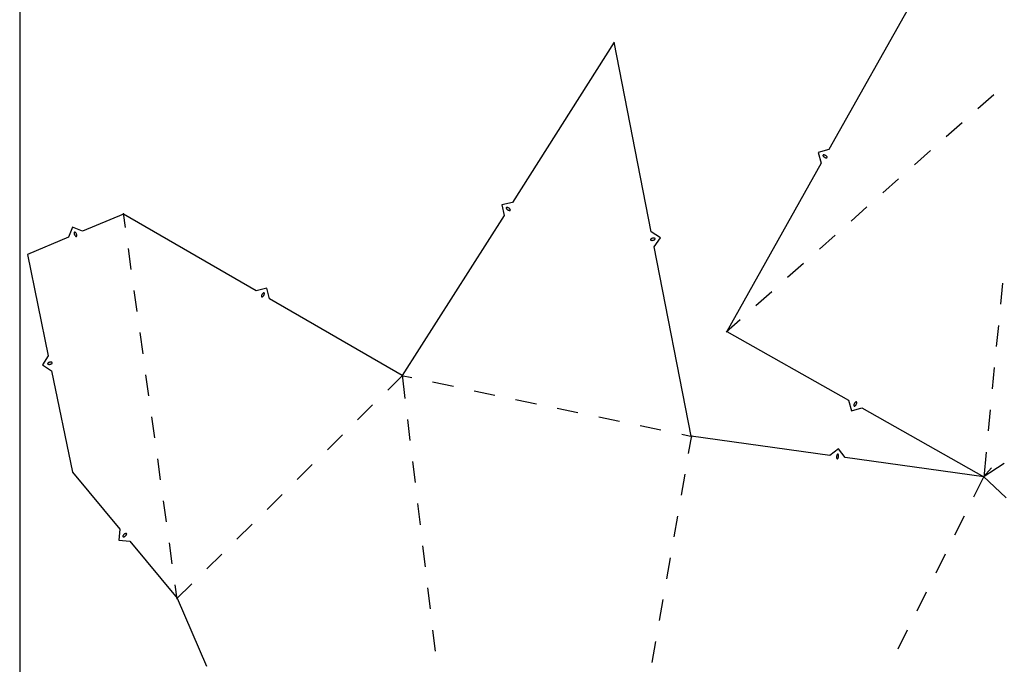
# Model space of a CAD drawing. Extents: x 0 to 600, y 0 to 900.
# Tile 2 of 22: x 0 to 203, y 125 to 258. Entities that reach past the tile are written whole.
import ezdxf

# ---------------------------------------------------------------- set-up
doc = ezdxf.new("R2010")
doc.units = 0

msp = doc.modelspace()

# ---------------------------------------------------------------- linework, layer by layer
at = {"layer": 'annotation', "color": 1}
for p, q in [((165.385482, 229.585965), (165.385236, 229.563326)), ((165.385236, 229.563326), (165.388906, 229.540798)), ((165.389542, 229.608188), (165.385482, 229.585965)), ((165.388906, 229.540798), (165.396592, 229.518904)), ((165.397314, 229.62947), (165.389542, 229.608188)), ((165.396592, 229.518904), (165.408396, 229.498169)), ((165.408696, 229.649288), (165.397314, 229.62947)), ((165.408396, 229.498169), (165.408396, 229.498169)), ((165.408396, 229.498169), (165.465372, 229.424282)), ((165.423589, 229.667115), (165.408696, 229.649288)), ((165.441888, 229.682428), (165.423589, 229.667115)), ((165.449985, 229.687676), (165.441888, 229.682428)), ((165.441888, 229.682428), (165.441888, 229.682428)), ((165.458495, 229.692297), (165.449985, 229.687676)), ((165.467362, 229.696276), (165.458495, 229.692297)), ((165.465372, 229.424282), (165.528989, 229.357134)), ((165.476532, 229.699597), (165.467362, 229.696276)), ((165.485949, 229.702247), (165.476532, 229.699597)), ((165.495558, 229.70421), (165.485949, 229.702247)), ((165.505305, 229.705472), (165.495558, 229.70421)), ((165.515133, 229.706018), (165.505305, 229.705472)), ((165.524989, 229.705833), (165.515133, 229.706018)), ((165.617972, 229.695679), (165.524989, 229.705833)), ((165.524989, 229.705833), (165.524989, 229.705833)), ((165.528989, 229.357134), (165.598634, 229.297069)), ((165.598634, 229.297069), (165.673692, 229.244433)), ((165.708594, 229.676331), (165.617972, 229.695679)), ((165.673692, 229.244433), (165.75355, 229.199571)), ((165.796243, 229.648133), (165.708594, 229.676331)), ((165.75355, 229.199571), (165.837592, 229.162828)), ((165.880303, 229.61143), (165.796243, 229.648133)), ((165.837592, 229.162828), (165.925205, 229.134548)), ((165.96016, 229.566568), (165.880303, 229.61143)), ((165.925205, 229.134548), (166.015774, 229.115078)), ((166.0352, 229.513891), (165.96016, 229.566568)), ((166.015774, 229.115078), (166.108685, 229.104761)), ((166.10481, 229.453745), (166.0352, 229.513891)), ((166.168374, 229.386474), (166.10481, 229.453745)), ((166.108685, 229.104761), (166.108685, 229.104761)), ((166.108685, 229.104761), (166.118518, 229.10457)), ((166.118518, 229.10457), (166.128291, 229.105102)), ((166.128291, 229.105102), (166.137973, 229.10635)), ((166.137973, 229.10635), (166.14753, 229.108308)), ((166.14753, 229.108308), (166.156931, 229.110967)), ((166.156931, 229.110967), (166.166142, 229.114322)), ((166.166142, 229.114322), (166.17513, 229.118366)), ((166.225278, 229.312424), (166.168374, 229.386474)), ((166.17513, 229.118366), (166.183864, 229.12309)), ((166.183864, 229.12309), (166.19231, 229.128489)), ((166.19231, 229.128489), (166.210367, 229.143736)), ((166.19231, 229.128489), (166.19231, 229.128489)), ((166.210367, 229.143736), (166.225071, 229.161516)), ((166.225071, 229.161516), (166.236318, 229.1813)), ((166.236991, 229.29174), (166.225278, 229.312424)), ((166.225278, 229.312424), (166.225278, 229.312424)), ((166.236318, 229.1813), (166.244, 229.202558)), ((166.244615, 229.269881), (166.236991, 229.29174)), ((166.244, 229.202558), (166.248014, 229.224761)), ((166.248254, 229.247378), (166.244615, 229.269881)), ((166.248014, 229.224761), (166.248254, 229.247378)), ((100.179758, 218.783822), (100.178274, 218.761231)), ((100.178274, 218.761231), (100.180705, 218.738536)), ((100.185027, 218.805789), (100.179758, 218.783822)), ((100.180705, 218.738536), (100.187181, 218.716254)), ((100.193952, 218.826615), (100.185027, 218.805789)), ((100.187181, 218.716254), (100.197834, 218.694904)), ((100.206402, 218.84578), (100.193952, 218.826615)), ((100.197834, 218.694904), (100.197834, 218.694904)), ((100.197834, 218.694904), (100.250681, 218.618011)), ((100.222247, 218.862766), (100.206402, 218.84578)), ((100.241357, 218.877054), (100.222247, 218.862766)), ((100.24973, 218.881852), (100.241357, 218.877054)), ((100.241357, 218.877054), (100.241357, 218.877054)), ((100.258479, 218.886), (100.24973, 218.881852)), ((100.250681, 218.618011), (100.310529, 218.547482)), ((100.267551, 218.889488), (100.258479, 218.886)), ((100.276888, 218.892302), (100.267551, 218.889488)), ((100.286436, 218.894433), (100.276888, 218.892302)), ((100.296139, 218.895867), (100.286436, 218.894433)), ((100.30594, 218.896594), (100.296139, 218.895867)), ((100.315783, 218.896601), (100.30594, 218.896594)), ((100.310529, 218.547482), (100.376783, 218.483696)), ((100.325614, 218.895877), (100.315783, 218.896601)), ((100.417902, 218.880651), (100.325614, 218.895877)), ((100.325614, 218.895877), (100.325614, 218.895877)), ((100.376783, 218.483696), (100.448848, 218.427032)), ((100.50733, 218.856373), (100.417902, 218.880651)), ((100.448848, 218.427032), (100.526131, 218.377868)), ((100.593305, 218.823421), (100.50733, 218.856373)), ((100.526131, 218.377868), (100.608037, 218.336581)), ((100.67523, 218.782174), (100.593305, 218.823421)), ((100.608037, 218.336581), (100.693971, 218.30355)), ((100.752513, 218.73301), (100.67523, 218.782174)), ((100.693971, 218.30355), (100.78334, 218.279153)), ((100.824559, 218.676306), (100.752513, 218.73301)), ((100.78334, 218.279153), (100.875547, 218.263768)), ((100.890773, 218.612441), (100.824559, 218.676306)), ((100.875547, 218.263768), (100.875547, 218.263768)), ((100.875547, 218.263768), (100.885354, 218.263039)), ((100.885354, 218.263039), (100.895142, 218.263035)), ((100.950561, 218.541793), (100.890773, 218.612441)), ((100.895142, 218.263035), (100.904878, 218.263752)), ((100.904878, 218.263752), (100.914528, 218.265183)), ((100.914528, 218.265183), (100.92406, 218.267325)), ((100.92406, 218.267325), (100.933441, 218.270171)), ((100.933441, 218.270171), (100.942637, 218.273716)), ((100.942637, 218.273716), (100.951616, 218.277956)), ((101.003328, 218.46474), (100.950561, 218.541793)), ((100.951616, 218.277956), (100.960345, 218.282884)), ((100.960345, 218.282884), (100.979209, 218.29712)), ((100.960345, 218.282884), (100.960345, 218.282884)), ((100.979209, 218.29712), (100.994864, 218.314069)), ((100.994864, 218.314069), (101.007176, 218.333208)), ((101.013892, 218.443446), (101.003328, 218.46474)), ((101.003328, 218.46474), (101.003328, 218.46474)), ((101.007176, 218.333208), (101.01601, 218.354014)), ((101.020308, 218.421203), (101.013892, 218.443446)), ((101.01601, 218.354014), (101.021233, 218.375964)), ((101.02271, 218.398535), (101.020308, 218.421203)), ((101.021233, 218.375964), (101.02271, 218.398535)), ((11.223016, 213.682741), (11.222693, 213.589438)), ((11.222693, 213.589438), (11.231748, 213.497384)), ((11.226412, 213.706357), (11.223016, 213.682741)), ((11.223016, 213.682741), (11.223016, 213.682741)), ((11.233771, 213.728363), (11.226412, 213.706357)), ((11.231748, 213.497384), (11.249909, 213.407226)), ((11.244691, 213.748407), (11.233771, 213.728363)), ((11.258772, 213.766135), (11.244691, 213.748407)), ((11.249909, 213.407226), (11.276902, 213.319615)), ((11.275609, 213.781196), (11.258772, 213.766135)), ((11.294802, 213.793238), (11.275609, 213.781196)), ((11.276902, 213.319615), (11.312454, 213.2352)), ((11.315947, 213.801907), (11.294802, 213.793238)), ((11.312454, 213.2352), (11.356291, 213.154631)), ((11.338644, 213.806852), (11.315947, 213.801907)), ((11.362489, 213.807721), (11.338644, 213.806852)), ((11.356291, 213.154631), (11.408139, 213.078555)), ((11.372104, 213.806899), (11.362489, 213.807721)), ((11.362489, 213.807721), (11.362489, 213.807721)), ((11.381659, 213.805329), (11.372104, 213.806899)), ((11.391103, 213.803033), (11.381659, 213.805329)), ((11.400382, 213.800031), (11.391103, 213.803033)), ((11.409445, 213.796348), (11.400382, 213.800031)), ((11.408139, 213.078555), (11.467726, 213.007624)), ((11.418238, 213.792004), (11.409445, 213.796348)), ((11.426709, 213.787022), (11.418238, 213.792004)), ((11.434807, 213.781424), (11.426709, 213.787022)), ((11.442477, 213.775233), (11.434807, 213.781424)), ((11.509685, 213.710179), (11.442477, 213.775233)), ((11.442477, 213.775233), (11.442477, 213.775233)), ((11.467726, 213.007624), (11.534778, 212.942485)), ((11.569389, 213.639311), (11.509685, 213.710179)), ((11.534778, 212.942485), (11.534778, 212.942485)), ((11.534778, 212.942485), (11.542426, 212.936303)), ((11.542426, 212.936303), (11.550471, 212.930728)), ((11.550471, 212.930728), (11.558883, 212.925775)), ((11.558883, 212.925775), (11.567632, 212.921458)), ((11.567632, 212.921458), (11.576688, 212.917793)), ((11.621316, 213.563278), (11.569389, 213.639311)), ((11.576688, 212.917793), (11.58602, 212.914793)), ((11.58602, 212.914793), (11.595599, 212.912473)), ((11.595599, 212.912473), (11.605395, 212.910847)), ((11.605395, 212.910847), (11.615377, 212.90993)), ((11.615377, 212.90993), (11.63899, 212.910896)), ((11.615377, 212.90993), (11.615377, 212.90993)), ((11.665191, 213.48273), (11.621316, 213.563278)), ((11.63899, 212.910896), (11.66151, 212.915919)), ((11.66151, 212.915919), (11.682527, 212.924645)), ((11.700743, 213.398315), (11.665191, 213.48273)), ((11.682527, 212.924645), (11.701634, 212.936722)), ((11.727697, 213.310683), (11.700743, 213.398315)), ((11.701634, 212.936722), (11.718423, 212.951795)), ((11.718423, 212.951795), (11.732486, 212.969511)), ((11.74578, 213.220483), (11.727697, 213.310683)), ((11.732486, 212.969511), (11.743415, 212.989516)), ((11.743415, 212.989516), (11.750802, 213.011455)), ((11.754718, 213.128364), (11.74578, 213.220483)), ((11.750802, 213.011455), (11.754239, 213.034976)), ((11.754239, 213.034976), (11.754718, 213.128364)), ((11.754239, 213.034976), (11.754239, 213.034976)), ((129.88743, 212.307188), (129.883553, 212.283875)), ((129.883553, 212.283875), (129.883871, 212.260804)), ((129.883871, 212.260804), (129.888122, 212.238448)), ((129.890366, 212.316773), (129.88743, 212.307188)), ((129.88743, 212.307188), (129.88743, 212.307188)), ((129.888122, 212.238448), (129.896042, 212.217277)), ((129.893958, 212.32603), (129.890366, 212.316773)), ((129.898185, 212.334933), (129.893958, 212.32603)), ((129.896042, 212.217277), (129.907369, 212.197764)), ((129.903028, 212.343456), (129.898185, 212.334933)), ((129.908466, 212.351573), (129.903028, 212.343456)), ((129.907369, 212.197764), (129.92184, 212.18038)), ((129.914478, 212.359256), (129.908466, 212.351573)), ((129.921044, 212.366479), (129.914478, 212.359256)), ((129.928145, 212.373216), (129.921044, 212.366479)), ((129.92184, 212.18038), (129.939191, 212.165596)), ((129.935758, 212.37944), (129.928145, 212.373216)), ((130.013217, 212.431777), (129.935758, 212.37944)), ((129.935758, 212.37944), (129.935758, 212.37944)), ((129.939191, 212.165596), (129.95916, 212.153884)), ((129.95916, 212.153884), (129.981483, 212.145716)), ((129.981483, 212.145716), (129.981483, 212.145716)), ((129.981483, 212.145716), (130.072805, 212.126176)), ((130.094823, 212.475622), (130.013217, 212.431777)), ((130.072805, 212.126176), (130.164808, 212.116113)), ((130.179883, 212.510843), (130.094823, 212.475622)), ((130.164808, 212.116113), (130.2568, 212.115395)), ((130.267707, 212.537302), (130.179883, 212.510843)), ((130.2568, 212.115395), (130.348089, 212.123885)), ((130.357603, 212.554866), (130.267707, 212.537302)), ((130.348089, 212.123885), (130.437985, 212.141449)), ((130.44888, 212.563398), (130.357603, 212.554866)), ((130.437985, 212.141449), (130.525797, 212.167951)), ((130.540846, 212.562765), (130.44888, 212.563398)), ((130.525797, 212.167951), (130.610831, 212.203256)), ((130.63281, 212.552831), (130.540846, 212.562765)), ((130.610831, 212.203256), (130.692398, 212.24723)), ((130.724081, 212.53346), (130.63281, 212.552831)), ((130.692398, 212.24723), (130.769806, 212.299736)), ((130.746506, 212.525314), (130.724081, 212.53346)), ((130.724081, 212.53346), (130.724081, 212.53346)), ((130.766546, 212.513616), (130.746506, 212.525314)), ((130.783936, 212.498832), (130.766546, 212.513616)), ((130.769806, 212.299736), (130.777433, 212.30598)), ((130.769806, 212.299736), (130.769806, 212.299736)), ((130.777433, 212.30598), (130.784567, 212.312764)), ((130.798416, 212.481428), (130.783936, 212.498832)), ((130.784567, 212.312764), (130.791174, 212.320039)), ((130.791174, 212.320039), (130.797222, 212.32776)), ((130.797222, 212.32776), (130.802678, 212.33588)), ((130.809721, 212.46187), (130.798416, 212.481428)), ((130.802678, 212.33588), (130.807511, 212.344351)), ((130.807511, 212.344351), (130.811688, 212.353126)), ((130.817589, 212.440622), (130.809721, 212.46187)), ((130.811688, 212.353126), (130.815177, 212.362159)), ((130.815177, 212.362159), (130.817944, 212.371403)), ((130.821758, 212.418152), (130.817589, 212.440622)), ((130.817944, 212.371403), (130.821964, 212.394924)), ((130.817944, 212.371403), (130.817944, 212.371403)), ((130.821964, 212.394924), (130.821758, 212.418152)), ((49.786466, 200.702069), (49.774894, 200.609306)), ((49.80716, 200.792367), (49.786466, 200.702069)), ((49.836621, 200.879589), (49.80716, 200.792367)), ((49.874497, 200.963127), (49.836621, 200.879589)), ((49.920435, 201.04237), (49.874497, 200.963127)), ((49.974081, 201.11671), (49.920435, 201.04237)), ((50.035082, 201.185536), (49.974081, 201.11671)), ((50.103085, 201.24824), (50.035082, 201.185536)), ((50.177736, 201.304211), (50.103085, 201.24824)), ((50.198628, 201.315734), (50.177736, 201.304211)), ((50.177736, 201.304211), (50.177736, 201.304211)), ((50.184981, 200.677252), (50.238667, 200.751573)), ((50.220624, 201.323123), (50.198628, 201.315734)), ((50.2432, 201.326488), (50.220624, 201.323123)), ((50.238667, 200.751573), (50.284605, 200.830816)), ((50.265833, 201.325936), (50.2432, 201.326488)), ((50.287999, 201.321576), (50.265833, 201.325936)), ((50.284605, 200.830816), (50.322441, 200.914372)), ((50.309174, 201.313517), (50.287999, 201.321576)), ((50.328836, 201.301868), (50.309174, 201.313517)), ((50.322441, 200.914372), (50.351822, 201.001631)), ((50.346461, 201.286736), (50.328836, 201.301868)), ((50.361524, 201.268231), (50.346461, 201.286736)), ((50.351822, 201.001631), (50.372393, 201.091984)), ((50.366663, 201.260063), (50.361524, 201.268231)), ((50.361524, 201.268231), (50.361524, 201.268231)), ((50.371168, 201.251492), (50.366663, 201.260063)), ((50.375027, 201.242572), (50.371168, 201.251492)), ((50.372393, 201.091984), (50.383803, 201.184821)), ((50.378224, 201.233358), (50.375027, 201.242572)), ((50.380746, 201.223906), (50.378224, 201.233358)), ((50.382579, 201.214271), (50.380746, 201.223906)), ((50.383709, 201.204509), (50.382579, 201.214271)), ((50.384122, 201.194673), (50.383709, 201.204509)), ((50.383803, 201.184821), (50.384122, 201.194673)), ((50.383803, 201.184821), (50.383803, 201.184821)), ((49.774894, 200.609306), (49.77457, 200.599477)), ((49.77457, 200.599477), (49.77497, 200.589697)), ((49.774894, 200.609306), (49.774894, 200.609306)), ((49.77497, 200.589697), (49.776087, 200.579999)), ((49.776087, 200.579999), (49.777915, 200.570416)), ((49.777915, 200.570416), (49.780447, 200.560981)), ((49.780447, 200.560981), (49.783678, 200.551725)), ((49.783678, 200.551725), (49.787599, 200.542683)), ((49.787599, 200.542683), (49.792205, 200.533886)), ((49.792205, 200.533886), (49.797489, 200.525368)), ((49.797489, 200.525368), (49.797489, 200.525368)), ((49.797489, 200.525368), (49.81249, 200.507106)), ((49.81249, 200.507106), (49.83007, 200.492163)), ((49.83007, 200.492163), (49.8497, 200.48065)), ((49.8497, 200.48065), (49.870853, 200.472681)), ((49.870853, 200.472681), (49.892999, 200.468367)), ((49.892999, 200.468367), (49.915611, 200.467821)), ((49.915611, 200.467821), (49.938161, 200.471156)), ((49.938161, 200.471156), (49.960121, 200.478483)), ((49.960121, 200.478483), (49.980962, 200.489916)), ((49.980962, 200.489916), (50.055775, 200.545814)), ((49.980962, 200.489916), (49.980962, 200.489916)), ((50.055775, 200.545814), (50.123899, 200.608462)), ((50.123899, 200.608462), (50.184981, 200.677252)), ((5.753979, 186.766619), (5.750219, 186.743055)), ((5.750219, 186.743055), (5.750681, 186.719831)), ((5.750681, 186.719831), (5.755097, 186.697408)), ((5.756644, 186.775892), (5.753979, 186.766619)), ((5.753979, 186.766619), (5.753979, 186.766619)), ((5.755097, 186.697408), (5.763199, 186.676248)), ((5.760033, 186.784964), (5.756644, 186.775892)), ((5.764113, 186.793785), (5.760033, 186.784964)), ((5.763199, 186.676248), (5.774719, 186.656816)), ((5.768852, 186.802308), (5.764113, 186.793785)), ((5.774219, 186.810487), (5.768852, 186.802308)), ((5.780181, 186.818274), (5.774219, 186.810487)), ((5.774719, 186.656816), (5.789389, 186.639573)), ((5.786708, 186.825622), (5.780181, 186.818274)), ((5.793766, 186.832484), (5.786708, 186.825622)), ((5.789389, 186.639573), (5.806942, 186.624982)), ((5.801324, 186.838812), (5.793766, 186.832484)), ((5.878148, 186.892169), (5.801324, 186.838812)), ((5.801324, 186.838812), (5.801324, 186.838812)), ((5.806942, 186.624982), (5.827109, 186.613505)), ((5.827109, 186.613505), (5.849623, 186.605606)), ((5.849623, 186.605606), (5.849623, 186.605606)), ((5.849623, 186.605606), (5.941101, 186.587243)), ((5.959226, 186.937038), (5.878148, 186.892169)), ((5.941101, 186.587243), (6.033169, 186.578323)), ((6.043866, 186.973279), (5.959226, 186.937038)), ((6.033169, 186.578323), (6.125137, 186.578703)), ((6.13138, 187.000747), (6.043866, 186.973279)), ((6.125137, 186.578703), (6.216314, 186.588242)), ((6.221077, 187.019301), (6.13138, 187.000747)), ((6.216314, 186.588242), (6.306011, 186.606795)), ((6.312267, 187.028797), (6.221077, 187.019301)), ((6.306011, 186.606795), (6.393538, 186.634221)), ((6.404262, 187.029092), (6.312267, 187.028797)), ((6.393538, 186.634221), (6.478205, 186.670376)), ((6.496369, 187.020045), (6.404262, 187.029092)), ((6.478205, 186.670376), (6.559322, 186.715119)), ((6.587901, 187.001512), (6.496369, 187.020045)), ((6.559322, 186.715119), (6.6362, 186.768306)), ((6.610313, 186.993591), (6.587901, 187.001512)), ((6.587901, 187.001512), (6.587901, 187.001512)), ((6.63041, 186.9821), (6.610313, 186.993591)), ((6.647923, 186.967508), (6.63041, 186.9821)), ((6.6362, 186.768306), (6.643744, 186.774614)), ((6.6362, 186.768306), (6.6362, 186.768306)), ((6.643744, 186.774614), (6.65077, 186.781429)), ((6.662584, 186.950284), (6.647923, 186.967508)), ((6.65077, 186.781429), (6.657256, 186.788724)), ((6.657256, 186.788724), (6.663183, 186.796473)), ((6.674126, 186.930897), (6.662584, 186.950284)), ((6.663183, 186.796473), (6.668531, 186.804649)), ((6.668531, 186.804649), (6.67328, 186.813225)), ((6.67328, 186.813225), (6.677409, 186.822174)), ((6.682279, 186.909815), (6.674126, 186.930897)), ((6.677409, 186.822174), (6.680899, 186.83147)), ((6.680899, 186.83147), (6.683729, 186.841086)), ((6.686776, 186.887507), (6.682279, 186.909815)), ((6.683729, 186.841086), (6.687348, 186.864441)), ((6.683729, 186.841086), (6.683729, 186.841086)), ((6.687348, 186.864441), (6.686776, 186.887507)), ((171.836384, 178.481983), (171.799454, 178.398023)), ((171.881462, 178.561719), (171.836384, 178.481983)), ((171.934341, 178.636616), (171.881462, 178.561719)), ((171.994675, 178.706063), (171.934341, 178.636616)), ((172.062118, 178.769444), (171.994675, 178.706063)), ((172.136322, 178.826148), (172.062118, 178.769444)), ((172.157038, 178.837805), (172.136322, 178.826148)), ((172.136322, 178.826148), (172.136322, 178.826148)), ((172.178917, 178.84537), (172.157038, 178.837805)), ((172.20143, 178.848948), (172.178917, 178.84537)), ((172.224046, 178.848647), (172.20143, 178.848948)), ((172.246238, 178.844573), (172.224046, 178.848647)), ((172.267475, 178.836833), (172.246238, 178.844573)), ((172.247898, 178.354116), (172.284869, 178.438059)), ((172.287229, 178.825533), (172.267475, 178.836833)), ((172.284869, 178.438059), (172.313385, 178.525595)), ((172.304969, 178.810781), (172.287229, 178.825533)), ((172.320167, 178.792682), (172.304969, 178.810781)), ((172.313385, 178.525595), (172.333101, 178.616111)), ((172.320167, 178.792682), (172.320167, 178.792682)), ((172.325543, 178.784222), (172.320167, 178.792682)), ((172.330244, 178.775476), (172.325543, 178.784222)), ((172.334263, 178.766476), (172.330244, 178.775476)), ((172.333101, 178.616111), (172.343668, 178.708994)), ((172.337593, 178.757256), (172.334263, 178.766476)), ((172.340227, 178.747849), (172.337593, 178.757256)), ((172.342159, 178.738286), (172.340227, 178.747849)), ((172.343381, 178.728601), (172.342159, 178.738286)), ((172.343886, 178.718826), (172.343381, 178.728601)), ((172.343668, 178.708994), (172.343886, 178.718826)), ((172.343668, 178.708994), (172.343668, 178.708994)), ((171.74102, 178.126926), (171.740809, 178.117071)), ((171.740809, 178.117071), (171.741328, 178.107241)), ((171.751425, 178.219881), (171.74102, 178.126926)), ((171.74102, 178.126926), (171.74102, 178.126926)), ((171.741328, 178.107241), (171.742563, 178.097491)), ((171.742563, 178.097491), (171.7445, 178.087876)), ((171.7445, 178.087876), (171.747124, 178.078452)), ((171.747124, 178.078452), (171.750421, 178.069274)), ((171.750421, 178.069274), (171.754376, 178.060396)), ((171.771019, 178.310451), (171.751425, 178.219881)), ((171.754376, 178.060396), (171.758974, 178.051874)), ((171.758974, 178.051874), (171.7642, 178.043762)), ((171.7642, 178.043762), (171.7642, 178.043762)), ((171.7642, 178.043762), (171.779463, 178.025421)), ((171.799454, 178.398023), (171.771019, 178.310451)), ((171.779463, 178.025421), (171.79725, 178.010481)), ((171.79725, 178.010481), (171.817037, 177.999045)), ((171.817037, 177.999045), (171.838299, 177.991215)), ((171.838299, 177.991215), (171.86051, 177.987095)), ((171.86051, 177.987095), (171.883148, 177.986788)), ((171.883148, 177.986788), (171.905686, 177.990397)), ((171.905686, 177.990397), (171.927601, 177.998024)), ((171.927601, 177.998024), (171.948367, 178.009772)), ((171.948367, 178.009772), (172.022408, 178.066547)), ((171.948367, 178.009772), (171.948367, 178.009772)), ((172.022408, 178.066547), (172.089728, 178.129983)), ((172.089728, 178.129983), (172.149981, 178.199465)), ((172.149981, 178.199465), (172.20282, 178.27438)), ((172.20282, 178.27438), (172.247898, 178.354116)), ((168.176792, 167.602687), (168.173334, 167.511029)), ((168.173334, 167.511029), (168.179058, 167.419144)), ((168.189338, 167.69342), (168.176792, 167.602687)), ((168.179058, 167.419144), (168.194063, 167.327728)), ((168.210874, 167.782529), (168.189338, 167.69342)), ((168.194063, 167.327728), (168.218444, 167.237481)), ((168.241304, 167.869318), (168.210874, 167.782529)), ((168.218444, 167.237481), (168.218444, 167.237481)), ((168.218444, 167.237481), (168.221863, 167.22826)), ((168.221863, 167.22826), (168.225932, 167.219359)), ((168.225932, 167.219359), (168.230635, 167.210804)), ((168.230635, 167.210804), (168.235953, 167.202625)), ((168.235953, 167.202625), (168.241866, 167.194849)), ((168.280531, 167.953087), (168.241304, 167.869318)), ((168.241866, 167.194849), (168.248358, 167.187503)), ((168.248358, 167.187503), (168.255409, 167.180616)), ((168.255409, 167.180616), (168.263, 167.174216)), ((168.263, 167.174216), (168.271114, 167.16833)), ((168.271114, 167.16833), (168.271114, 167.16833)), ((168.271114, 167.16833), (168.291909, 167.1571)), ((168.328459, 168.033139), (168.280531, 167.953087)), ((168.291909, 167.1571), (168.313835, 167.149918)), ((168.313835, 167.149918), (168.336362, 167.146687)), ((168.34344, 168.051709), (168.328459, 168.033139)), ((168.328459, 168.033139), (168.328459, 168.033139)), ((168.336362, 167.146687), (168.358957, 167.147312)), ((168.361005, 168.066871), (168.34344, 168.051709)), ((168.358957, 167.147312), (168.381089, 167.151697)), ((168.380631, 168.078526), (168.361005, 168.066871)), ((168.40179, 168.086577), (168.380631, 168.078526)), ((168.381089, 167.151697), (168.402228, 167.159746)), ((168.423958, 168.090927), (168.40179, 168.086577)), ((168.402228, 167.159746), (168.42184, 167.171364)), ((168.42184, 167.171364), (168.439396, 167.186454)), ((168.446609, 168.091478), (168.423958, 168.090927)), ((168.439396, 167.186454), (168.454363, 167.204921)), ((168.469217, 168.088132), (168.446609, 168.091478)), ((168.454363, 167.204921), (168.502469, 167.284967)), ((168.454363, 167.204921), (168.454363, 167.204921)), ((168.491256, 168.080793), (168.469217, 168.088132)), ((168.5122, 168.069361), (168.491256, 168.080793)), ((168.502469, 167.284967), (168.54183, 167.368731)), ((168.520047, 168.063745), (168.5122, 168.069361)), ((168.5122, 168.069361), (168.5122, 168.069361)), ((168.52746, 168.057515), (168.520047, 168.063745)), ((168.534406, 168.050717), (168.52746, 168.057515)), ((168.540851, 168.043398), (168.534406, 168.050717)), ((168.546762, 168.035603), (168.540851, 168.043398)), ((168.54183, 167.368731), (168.572349, 167.455516)), ((168.552104, 168.027377), (168.546762, 168.035603)), ((168.556843, 168.018768), (168.552104, 168.027377)), ((168.560945, 168.00982), (168.556843, 168.018768)), ((168.564378, 168.000579), (168.560945, 168.00982)), ((168.588937, 167.910325), (168.564378, 168.000579)), ((168.564378, 168.000579), (168.564378, 168.000579)), ((168.572349, 167.455516), (168.593929, 167.544624)), ((168.604075, 167.818905), (168.588937, 167.910325)), ((168.593929, 167.544624), (168.606475, 167.635356)), ((168.609889, 167.727016), (168.604075, 167.818905)), ((168.606475, 167.635356), (168.609889, 167.727016)), ((21.237008, 151.202026), (21.236822, 151.192275)), ((21.236822, 151.192275), (21.237359, 151.182571)), ((21.23791, 151.211767), (21.237008, 151.202026)), ((21.237359, 151.182571), (21.238623, 151.172971)), ((21.239521, 151.221442), (21.23791, 151.211767)), ((21.238623, 151.172971), (21.24062, 151.16353)), ((21.241837, 151.230993), (21.239521, 151.221442)), ((21.24062, 151.16353), (21.24062, 151.16353)), ((21.24062, 151.16353), (21.248356, 151.140958)), ((21.24485, 151.240364), (21.241837, 151.230993)), ((21.248555, 151.249499), (21.24485, 151.240364)), ((21.248356, 151.140958), (21.259662, 151.120666)), ((21.29136, 151.332665), (21.248555, 151.249499)), ((21.248555, 151.249499), (21.248555, 151.249499)), ((21.259662, 151.120666), (21.274083, 151.102936)), ((21.274083, 151.102936), (21.291166, 151.088053)), ((21.291166, 151.088053), (21.310458, 151.076298)), ((21.341904, 151.410332), (21.29136, 151.332665)), ((21.310458, 151.076298), (21.331504, 151.067955)), ((21.331504, 151.067955), (21.353851, 151.063306)), ((21.399643, 151.48205), (21.341904, 151.410332)), ((21.353851, 151.063306), (21.377045, 151.062634)), ((21.377045, 151.062634), (21.400633, 151.066223)), ((21.464036, 151.547371), (21.399643, 151.48205)), ((21.400633, 151.066223), (21.490032, 151.09293)), ((21.400633, 151.066223), (21.400633, 151.066223)), ((21.534539, 151.605843), (21.464036, 151.547371)), ((21.490032, 151.09293), (21.575521, 151.128254)), ((21.610612, 151.657018), (21.534539, 151.605843)), ((21.575521, 151.128254), (21.656557, 151.171744)), ((21.691711, 151.700445), (21.610612, 151.657018)), ((21.656557, 151.171744), (21.732598, 151.222949)), ((21.777295, 151.735675), (21.691711, 151.700445)), ((21.732598, 151.222949), (21.803101, 151.281422)), ((21.866821, 151.762258), (21.777295, 151.735675)), ((21.803101, 151.281422), (21.867526, 151.346711)), ((21.890329, 151.765779), (21.866821, 151.762258)), ((21.866821, 151.762258), (21.866821, 151.762258)), ((21.867526, 151.346711), (21.925328, 151.418367)), ((21.913468, 151.765062), (21.890329, 151.765779)), ((21.93578, 151.760394), (21.913468, 151.765062)), ((21.925328, 151.418367), (21.975966, 151.495941)), ((21.956809, 151.752063), (21.93578, 151.760394)), ((21.976098, 151.740358), (21.956809, 151.752063)), ((21.975966, 151.495941), (22.018899, 151.578982)), ((21.99319, 151.725567), (21.976098, 151.740358)), ((22.007629, 151.707977), (21.99319, 151.725567)), ((22.018958, 151.687877), (22.007629, 151.707977)), ((22.018899, 151.578982), (22.022601, 151.588092)), ((22.018899, 151.578982), (22.018899, 151.578982)), ((22.02672, 151.665554), (22.018958, 151.687877)), ((22.022601, 151.588092), (22.025608, 151.597407)), ((22.025608, 151.597407), (22.027912, 151.606893)), ((22.02672, 151.665554), (22.02672, 151.665554)), ((22.028733, 151.655735), (22.02672, 151.665554)), ((22.027912, 151.606893), (22.029511, 151.616517)), ((22.030013, 151.645888), (22.028733, 151.655735)), ((22.029511, 151.616517), (22.030397, 151.626246)), ((22.030566, 151.636048), (22.030013, 151.645888)), ((22.030397, 151.626246), (22.030566, 151.636048))]:
    msp.add_line(p, q, dxfattribs=at)
at = {"layer": 'boundary', "color": 5}
for p, q in [((186.055466, 265.432768), (166.593841, 230.789954)), ((122.429914, 252.895285), (101.452185, 219.91989)), ((130.049171, 213.897511), (122.429914, 252.895285)), ((166.593841, 230.789954), (164.432257, 230.183434)), ((164.432257, 230.183434), (165.038777, 228.02185)), ((165.038777, 228.02185), (145.577152, 193.379036)), ((101.452185, 219.91989), (99.260652, 219.432554)), ((99.260652, 219.432554), (99.747988, 217.241021)), ((21.389663, 217.52954), (12.951625, 213.975827)), ((48.706549, 201.693759), (21.389663, 217.52954)), ((99.747988, 217.241021), (78.770259, 184.265626)), ((10.872415, 214.822704), (10.025538, 212.743494)), ((12.951625, 213.975827), (10.872415, 214.822704)), ((131.911618, 212.643875), (130.049171, 213.897511)), ((10.025538, 212.743494), (1.5875, 209.189781)), ((130.657981, 210.781428), (131.911618, 212.643875)), ((1.5875, 209.189781), (5.896406, 188.358261)), ((138.277238, 171.783655), (130.657981, 210.781428)), ((50.876137, 202.270995), (48.706549, 201.693759)), ((51.453373, 200.101407), (50.876137, 202.270995)), ((78.770259, 184.265626), (51.453373, 200.101407)), ((145.577152, 193.379036), (170.659795, 179.198707)), ((5.896406, 188.358261), (4.663375, 186.482109)), ((4.663375, 186.482109), (6.539527, 185.249077)), ((6.539527, 185.249077), (10.848433, 164.417557)), ((170.659795, 179.198707), (171.260464, 177.03549)), ((171.260464, 177.03549), (173.423681, 177.63616)), ((173.423681, 177.63616), (198.506324, 163.455831)), ((166.819242, 167.837177), (138.277238, 171.783655)), ((168.609215, 169.192282), (166.819242, 167.837177)), ((169.96432, 167.402309), (168.609215, 169.192282)), ((198.506324, 163.455831), (169.96432, 167.402309)), ((10.848433, 164.417557), (20.619555, 152.635905)), ((20.619555, 152.635905), (20.411032, 150.400546)), ((20.411032, 150.400546), (22.646391, 150.192023)), ((22.646391, 150.192023), (32.417513, 138.410371)), ((32.417513, 138.410371), (38.482067, 124.41856))]:
    msp.add_line(p, q, dxfattribs=at)
at = {"layer": 'fold-line', "color": 250}
for p, q in [((197.306374, 239.275874), (200.572717, 242.173942)), ((190.773688, 233.479737), (194.040031, 236.377806)), ((184.241002, 227.683601), (187.507345, 230.581669)), ((177.708317, 221.887465), (180.97466, 224.785533)), ((171.175631, 216.091329), (174.441974, 218.989397)), ((21.779694, 214.731264), (21.36555, 217.702535)), ((164.642945, 210.295193), (167.909288, 213.193261)), ((22.985316, 206.081545), (22.382505, 210.406405)), ((158.11026, 204.499057), (161.376603, 207.397125)), ((202.331122, 203.303483), (201.913902, 198.956792)), ((24.190938, 197.431825), (23.588127, 201.756685)), ((151.577574, 198.70292), (154.843917, 201.600989)), ((145.446498, 193.263113), (148.311231, 195.804852)), ((25.39656, 188.782105), (24.793749, 193.106965)), ((201.496683, 194.610101), (201.079464, 190.26341)), ((200.662244, 185.91672), (200.245025, 181.570029)), ((26.602182, 180.132385), (25.999371, 184.457245)), ((75.771932, 181.29948), (78.894431, 184.388466)), ((78.599312, 184.301483), (80.744928, 183.851427)), ((78.749617, 184.439069), (79.327875, 179.580311)), ((85.018593, 182.954998), (89.292257, 182.058569)), ((93.565922, 181.162141), (97.839587, 180.265712)), ((102.113251, 179.369283), (106.386916, 178.472855)), ((69.563303, 175.157486), (72.667617, 178.228483)), ((110.660581, 177.576426), (114.934245, 176.679997)), ((199.827805, 177.223338), (199.410586, 172.876647)), ((27.807804, 171.482666), (27.204993, 175.807526)), ((79.843926, 175.244243), (80.359977, 170.908175)), ((119.20791, 175.783569), (123.481575, 174.88714)), ((127.75524, 173.990711), (132.028904, 173.094283)), ((63.354673, 169.015491), (66.458988, 172.086488)), ((136.302569, 172.197854), (138.448185, 171.747797)), ((138.307146, 171.955742), (137.663209, 168.250622)), ((198.993367, 168.529956), (198.489635, 163.281964)), ((29.013426, 162.832946), (28.410615, 167.157806)), ((80.876028, 166.572107), (81.39208, 162.236039)), ((57.146043, 162.873497), (60.250358, 165.944494)), ((202.704557, 166.17614), (198.35974, 163.36085)), ((198.394043, 163.322035), (200.055153, 165.301441)), ((136.915506, 163.948444), (136.167802, 159.646267)), ((198.584276, 163.612139), (196.400563, 159.233405)), ((203.120632, 159.068967), (198.379736, 163.57618)), ((30.219048, 154.183226), (29.616237, 158.508086)), ((50.937413, 156.731503), (54.041728, 159.8025)), ((81.908131, 157.899971), (82.424182, 153.563903)), ((135.420099, 155.344089), (134.672395, 151.041911)), ((194.451767, 155.325721), (192.502971, 151.418038)), ((44.728784, 150.589509), (47.833099, 153.660506)), ((31.42467, 145.533506), (30.821859, 149.858366)), ((82.940233, 149.227835), (83.456284, 144.891767)), ((38.520154, 144.447514), (41.624469, 147.518511)), ((133.924692, 146.739733), (133.176988, 142.437556)), ((190.554175, 147.510355), (188.605379, 143.602672)), ((32.441625, 138.237376), (32.027481, 141.208647)), ((32.29334, 138.287531), (35.415839, 141.376517)), ((83.972335, 140.555699), (84.488386, 136.219631)), ((132.429284, 138.135378), (131.681581, 133.8332)), ((186.656583, 139.694989), (184.707787, 135.787305)), ((85.004437, 131.883563), (85.520488, 127.547495)), ((182.758991, 131.879622), (180.810194, 127.971939)), ((130.933877, 129.531022), (130.186174, 125.228844))]:
    msp.add_line(p, q, dxfattribs=at)
at = {"layer": 'frame', "color": 5}
msp.add_line((0, 900), (0, 0), dxfattribs=at)

doc.saveas('drawing.dxf')
